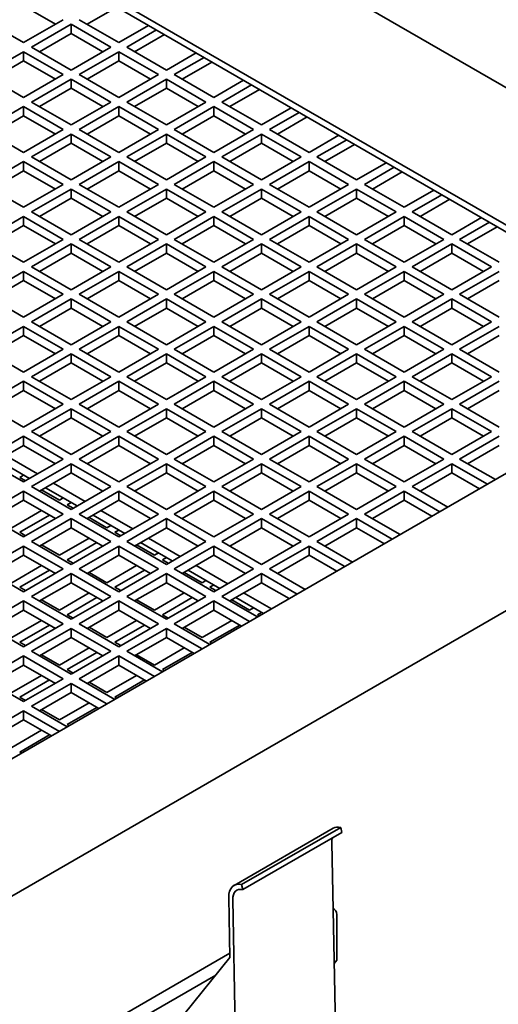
# Model space of a CAD drawing. Header units: millimetres. Extents: x 0 to 5940, y 0 to 4200.
# Tile 45 of 49: x 3232 to 3318, y 3014 to 3190. Entities that reach past the tile are written whole.
import ezdxf

# ---------------------------------------------------------------- set-up
doc = ezdxf.new("R2010")
doc.units = ezdxf.units.MM
doc.header["$LTSCALE"] = 10
doc.layers.add('Spigoli visibili(ISO)', color=7, linetype='Continuous', lineweight=35)

msp = doc.modelspace()

# ---------------------------------------------------------------- linework, layer by layer
at = {"layer": 'Spigoli visibili(ISO)'}
for p, q in [((3138.81, 3281.37), (3399.73, 3130.73)), ((3138.81, 3256.87), (3357.3, 3130.73)), ((3356.24, 3130.11), (3138.81, 3255.65)), ((3238.51, 3188.7), (3232.85, 3191.96)), ((3249.47, 3191.76), (3244.17, 3188.7)), ((3232.85, 3185.43), (3225.78, 3189.51)), ((3239.92, 3189.51), (3232.85, 3185.43)), ((3234.27, 3184.61), (3241.34, 3188.7)), ((3241.34, 3187.06), (3241.34, 3188.7)), ((3241.34, 3188.7), (3248.41, 3184.61)), ((3249.82, 3185.43), (3242.75, 3189.51)), ((3255.13, 3188.49), (3249.82, 3185.43)), ((3241.34, 3187.06), (3235.68, 3183.8)), ((3246.99, 3183.8), (3241.34, 3187.06)), ((3251.24, 3184.61), (3256.54, 3187.68)), ((3257.95, 3186.86), (3252.65, 3183.8)), ((3241.34, 3180.53), (3234.27, 3184.61)), ((3248.41, 3184.61), (3241.34, 3180.53)), ((3258.31, 3180.53), (3251.24, 3184.61)), ((3225.78, 3179.72), (3232.85, 3183.8)), ((3232.85, 3182.17), (3232.85, 3183.8)), ((3232.85, 3183.8), (3239.92, 3179.72)), ((3242.75, 3179.72), (3249.82, 3183.8)), ((3249.82, 3182.17), (3249.82, 3183.8)), ((3249.82, 3183.8), (3256.89, 3179.72)), ((3263.61, 3183.59), (3258.31, 3180.53)), ((3259.72, 3179.72), (3265.03, 3182.78)), ((3232.85, 3182.17), (3227.2, 3178.9)), ((3238.51, 3178.9), (3232.85, 3182.17)), ((3249.82, 3182.17), (3244.17, 3178.9)), ((3255.48, 3178.9), (3249.82, 3182.17)), ((3266.44, 3181.96), (3261.14, 3178.9)), ((3232.85, 3175.63), (3225.78, 3179.72)), ((3239.92, 3179.72), (3232.85, 3175.63)), ((3249.82, 3175.63), (3242.75, 3179.72)), ((3256.89, 3179.72), (3249.82, 3175.63)), ((3266.79, 3175.63), (3259.72, 3179.72)), ((3234.27, 3174.82), (3241.34, 3178.9)), ((3241.34, 3177.27), (3241.34, 3178.9)), ((3241.34, 3178.9), (3248.41, 3174.82)), ((3251.24, 3174.82), (3258.31, 3178.9)), ((3258.31, 3177.27), (3258.31, 3178.9)), ((3258.31, 3178.9), (3265.38, 3174.82)), ((3272.1, 3178.7), (3266.79, 3175.63)), ((3268.21, 3174.82), (3273.51, 3177.88)), ((3241.34, 3177.27), (3235.68, 3174)), ((3246.99, 3174), (3241.34, 3177.27)), ((3258.31, 3177.27), (3252.65, 3174)), ((3263.96, 3174), (3258.31, 3177.27)), ((3274.93, 3177.06), (3269.62, 3174)), ((3225.78, 3169.92), (3232.85, 3174)), ((3232.85, 3172.37), (3232.85, 3174)), ((3232.85, 3174), (3239.92, 3169.92)), ((3241.34, 3170.73), (3234.27, 3174.82)), ((3248.41, 3174.82), (3241.34, 3170.73)), ((3242.75, 3169.92), (3249.82, 3174)), ((3249.82, 3172.37), (3249.82, 3174)), ((3249.82, 3174), (3256.89, 3169.92)), ((3258.31, 3170.73), (3251.24, 3174.82)), ((3265.38, 3174.82), (3258.31, 3170.73)), ((3259.72, 3169.92), (3266.79, 3174)), ((3266.79, 3172.37), (3266.79, 3174)), ((3266.79, 3174), (3273.86, 3169.92)), ((3275.28, 3170.73), (3268.21, 3174.82)), ((3232.85, 3172.37), (3227.2, 3169.1)), ((3238.51, 3169.1), (3232.85, 3172.37)), ((3249.82, 3172.37), (3244.17, 3169.1)), ((3255.48, 3169.1), (3249.82, 3172.37)), ((3266.79, 3172.37), (3261.14, 3169.1)), ((3272.45, 3169.1), (3266.79, 3172.37)), ((3280.58, 3173.8), (3275.28, 3170.73)), ((3276.69, 3169.92), (3282, 3172.98)), ((3283.41, 3172.16), (3278.11, 3169.1)), ((3232.85, 3165.84), (3225.78, 3169.92)), ((3239.92, 3169.92), (3232.85, 3165.84)), ((3234.27, 3165.02), (3241.34, 3169.1)), ((3241.34, 3167.47), (3241.34, 3169.1)), ((3241.34, 3169.1), (3248.41, 3165.02)), ((3249.82, 3165.84), (3242.75, 3169.92)), ((3256.89, 3169.92), (3249.82, 3165.84)), ((3251.24, 3165.02), (3258.31, 3169.1)), ((3258.31, 3167.47), (3258.31, 3169.1)), ((3258.31, 3169.1), (3265.38, 3165.02)), ((3266.79, 3165.84), (3259.72, 3169.92)), ((3273.86, 3169.92), (3266.79, 3165.84)), ((3268.21, 3165.02), (3275.28, 3169.1)), ((3275.28, 3167.47), (3275.28, 3169.1)), ((3275.28, 3169.1), (3282.35, 3165.02)), ((3283.76, 3165.84), (3276.69, 3169.92)), ((3289.07, 3168.9), (3283.76, 3165.84)), ((3241.34, 3167.47), (3235.68, 3164.2)), ((3246.99, 3164.2), (3241.34, 3167.47)), ((3258.31, 3167.47), (3252.65, 3164.2)), ((3263.96, 3164.2), (3258.31, 3167.47)), ((3275.28, 3167.47), (3269.62, 3164.2)), ((3280.94, 3164.2), (3275.28, 3167.47)), ((3285.18, 3165.02), (3290.48, 3168.08)), ((3291.9, 3167.26), (3286.59, 3164.2)), ((3225.78, 3160.12), (3232.85, 3164.2)), ((3232.85, 3162.57), (3232.85, 3164.2)), ((3232.85, 3164.2), (3239.92, 3160.12)), ((3241.34, 3160.94), (3234.27, 3165.02)), ((3248.41, 3165.02), (3241.34, 3160.94)), ((3242.75, 3160.12), (3249.82, 3164.2)), ((3249.82, 3162.57), (3249.82, 3164.2)), ((3249.82, 3164.2), (3256.89, 3160.12)), ((3258.31, 3160.94), (3251.24, 3165.02)), ((3265.38, 3165.02), (3258.31, 3160.94)), ((3259.72, 3160.12), (3266.79, 3164.2)), ((3266.79, 3162.57), (3266.79, 3164.2)), ((3266.79, 3164.2), (3273.86, 3160.12)), ((3275.28, 3160.94), (3268.21, 3165.02)), ((3282.35, 3165.02), (3275.28, 3160.94)), ((3276.69, 3160.12), (3283.76, 3164.2)), ((3283.76, 3162.57), (3283.76, 3164.2)), ((3283.76, 3164.2), (3290.83, 3160.12)), ((3292.25, 3160.94), (3285.18, 3165.02)), ((3297.55, 3164), (3292.25, 3160.94)), ((3232.85, 3162.57), (3227.2, 3159.3)), ((3238.51, 3159.3), (3232.85, 3162.57)), ((3249.82, 3162.57), (3244.17, 3159.3)), ((3255.48, 3159.3), (3249.82, 3162.57)), ((3266.79, 3162.57), (3261.14, 3159.3)), ((3272.45, 3159.3), (3266.79, 3162.57)), ((3283.76, 3162.57), (3278.11, 3159.3)), ((3289.42, 3159.3), (3283.76, 3162.57)), ((3293.66, 3160.12), (3298.97, 3163.18)), ((3300.38, 3162.37), (3295.08, 3159.3)), ((3232.85, 3156.04), (3225.78, 3160.12)), ((3239.92, 3160.12), (3232.85, 3156.04)), ((3249.82, 3156.04), (3242.75, 3160.12)), ((3256.89, 3160.12), (3249.82, 3156.04)), ((3266.79, 3156.04), (3259.72, 3160.12)), ((3273.86, 3160.12), (3266.79, 3156.04)), ((3283.76, 3156.04), (3276.69, 3160.12)), ((3290.83, 3160.12), (3283.76, 3156.04)), ((3300.73, 3156.04), (3293.66, 3160.12)), ((3234.27, 3155.22), (3241.34, 3159.3)), ((3241.34, 3157.67), (3241.34, 3159.3)), ((3241.34, 3159.3), (3248.41, 3155.22)), ((3251.24, 3155.22), (3258.31, 3159.3)), ((3258.31, 3157.67), (3258.31, 3159.3)), ((3258.31, 3159.3), (3265.38, 3155.22)), ((3268.21, 3155.22), (3275.28, 3159.3)), ((3275.28, 3157.67), (3275.28, 3159.3)), ((3275.28, 3159.3), (3282.35, 3155.22)), ((3285.18, 3155.22), (3292.25, 3159.3)), ((3292.25, 3157.67), (3292.25, 3159.3)), ((3292.25, 3159.3), (3299.32, 3155.22)), ((3306.04, 3159.1), (3300.73, 3156.04)), ((3302.15, 3155.22), (3307.45, 3158.28)), ((3241.34, 3157.67), (3235.68, 3154.4)), ((3246.99, 3154.4), (3241.34, 3157.67)), ((3258.31, 3157.67), (3252.65, 3154.4)), ((3263.96, 3154.4), (3258.31, 3157.67)), ((3275.28, 3157.67), (3269.62, 3154.4)), ((3280.94, 3154.4), (3275.28, 3157.67)), ((3292.25, 3157.67), (3286.59, 3154.4)), ((3297.91, 3154.4), (3292.25, 3157.67)), ((3308.87, 3157.47), (3303.56, 3154.4)), ((3241.34, 3151.14), (3234.27, 3155.22)), ((3248.41, 3155.22), (3241.34, 3151.14)), ((3258.31, 3151.14), (3251.24, 3155.22)), ((3265.38, 3155.22), (3258.31, 3151.14)), ((3275.28, 3151.14), (3268.21, 3155.22)), ((3282.35, 3155.22), (3275.28, 3151.14)), ((3292.25, 3151.14), (3285.18, 3155.22)), ((3299.32, 3155.22), (3292.25, 3151.14)), ((3309.22, 3151.14), (3302.15, 3155.22)), ((3225.78, 3150.32), (3232.85, 3154.4)), ((3232.85, 3152.77), (3232.85, 3154.4)), ((3232.85, 3154.4), (3239.92, 3150.32)), ((3242.75, 3150.32), (3249.82, 3154.4)), ((3249.82, 3152.77), (3249.82, 3154.4)), ((3249.82, 3154.4), (3256.89, 3150.32)), ((3259.72, 3150.32), (3266.79, 3154.4)), ((3266.79, 3152.77), (3266.79, 3154.4)), ((3266.79, 3154.4), (3273.86, 3150.32)), ((3276.69, 3150.32), (3283.76, 3154.4)), ((3283.76, 3152.77), (3283.76, 3154.4)), ((3283.76, 3154.4), (3290.83, 3150.32)), ((3293.66, 3150.32), (3300.73, 3154.4)), ((3300.73, 3152.77), (3300.73, 3154.4)), ((3300.73, 3154.4), (3307.81, 3150.32)), ((3314.52, 3154.2), (3309.22, 3151.14)), ((3310.63, 3150.32), (3315.94, 3153.38)), ((3232.85, 3152.77), (3227.2, 3149.51)), ((3238.51, 3149.51), (3232.85, 3152.77)), ((3249.82, 3152.77), (3244.17, 3149.51)), ((3255.48, 3149.51), (3249.82, 3152.77)), ((3266.79, 3152.77), (3261.14, 3149.51)), ((3272.45, 3149.51), (3266.79, 3152.77)), ((3283.76, 3152.77), (3278.11, 3149.51)), ((3289.42, 3149.51), (3283.76, 3152.77)), ((3300.73, 3152.77), (3295.08, 3149.51)), ((3306.39, 3149.51), (3300.73, 3152.77)), ((3317.35, 3152.57), (3312.05, 3149.51)), ((3232.85, 3146.24), (3225.78, 3150.32)), ((3239.92, 3150.32), (3232.85, 3146.24)), ((3234.27, 3145.42), (3241.34, 3149.51)), ((3241.34, 3147.87), (3241.34, 3149.51)), ((3241.34, 3149.51), (3248.41, 3145.42)), ((3249.82, 3146.24), (3242.75, 3150.32)), ((3256.89, 3150.32), (3249.82, 3146.24)), ((3251.24, 3145.42), (3258.31, 3149.51)), ((3258.31, 3147.87), (3258.31, 3149.51)), ((3258.31, 3149.51), (3265.38, 3145.42)), ((3266.79, 3146.24), (3259.72, 3150.32)), ((3273.86, 3150.32), (3266.79, 3146.24)), ((3268.21, 3145.42), (3275.28, 3149.51)), ((3275.28, 3147.87), (3275.28, 3149.51)), ((3275.28, 3149.51), (3282.35, 3145.42)), ((3283.76, 3146.24), (3276.69, 3150.32)), ((3290.83, 3150.32), (3283.76, 3146.24)), ((3285.18, 3145.42), (3292.25, 3149.51)), ((3292.25, 3147.87), (3292.25, 3149.51)), ((3292.25, 3149.51), (3299.32, 3145.42)), ((3300.73, 3146.24), (3293.66, 3150.32)), ((3307.81, 3150.32), (3300.73, 3146.24)), ((3302.15, 3145.42), (3309.22, 3149.51)), ((3309.22, 3147.87), (3309.22, 3149.51)), ((3309.22, 3149.51), (3316.29, 3145.42)), ((3317.71, 3146.24), (3310.63, 3150.32)), ((3241.34, 3147.87), (3235.68, 3144.61)), ((3246.99, 3144.61), (3241.34, 3147.87)), ((3258.31, 3147.87), (3252.65, 3144.61)), ((3263.96, 3144.61), (3258.31, 3147.87)), ((3275.28, 3147.87), (3269.62, 3144.61)), ((3280.94, 3144.61), (3275.28, 3147.87)), ((3292.25, 3147.87), (3286.59, 3144.61)), ((3297.91, 3144.61), (3292.25, 3147.87)), ((3309.22, 3147.87), (3303.56, 3144.61)), ((3314.88, 3144.61), (3309.22, 3147.87)), ((3225.78, 3140.52), (3232.85, 3144.61)), ((3232.85, 3142.97), (3232.85, 3144.61)), ((3232.85, 3144.61), (3239.92, 3140.52)), ((3241.34, 3141.34), (3234.27, 3145.42)), ((3248.41, 3145.42), (3241.34, 3141.34)), ((3242.75, 3140.52), (3249.82, 3144.61)), ((3249.82, 3142.97), (3249.82, 3144.61)), ((3249.82, 3144.61), (3256.89, 3140.52)), ((3258.31, 3141.34), (3251.24, 3145.42)), ((3265.38, 3145.42), (3258.31, 3141.34)), ((3259.72, 3140.52), (3266.79, 3144.61)), ((3266.79, 3142.97), (3266.79, 3144.61)), ((3266.79, 3144.61), (3273.86, 3140.52)), ((3275.28, 3141.34), (3268.21, 3145.42)), ((3282.35, 3145.42), (3275.28, 3141.34)), ((3276.69, 3140.52), (3283.76, 3144.61)), ((3283.76, 3142.97), (3283.76, 3144.61)), ((3283.76, 3144.61), (3290.83, 3140.52)), ((3292.25, 3141.34), (3285.18, 3145.42)), ((3299.32, 3145.42), (3292.25, 3141.34)), ((3293.66, 3140.52), (3300.73, 3144.61)), ((3300.73, 3142.97), (3300.73, 3144.61)), ((3300.73, 3144.61), (3307.81, 3140.52)), ((3309.22, 3141.34), (3302.15, 3145.42)), ((3316.29, 3145.42), (3309.22, 3141.34)), ((3310.63, 3140.52), (3317.71, 3144.61)), ((3232.85, 3142.97), (3227.2, 3139.71)), ((3238.51, 3139.71), (3232.85, 3142.97)), ((3249.82, 3142.97), (3244.17, 3139.71)), ((3255.48, 3139.71), (3249.82, 3142.97)), ((3266.79, 3142.97), (3261.14, 3139.71)), ((3272.45, 3139.71), (3266.79, 3142.97)), ((3283.76, 3142.97), (3278.11, 3139.71)), ((3289.42, 3139.71), (3283.76, 3142.97)), ((3300.73, 3142.97), (3295.08, 3139.71)), ((3306.39, 3139.71), (3300.73, 3142.97)), ((3317.71, 3142.97), (3312.05, 3139.71)), ((3232.85, 3136.44), (3225.78, 3140.52)), ((3239.92, 3140.52), (3232.85, 3136.44)), ((3234.27, 3135.62), (3241.34, 3139.71)), ((3241.34, 3138.07), (3241.34, 3139.71)), ((3241.34, 3139.71), (3248.41, 3135.62)), ((3249.82, 3136.44), (3242.75, 3140.52)), ((3256.89, 3140.52), (3249.82, 3136.44)), ((3251.24, 3135.62), (3258.31, 3139.71)), ((3258.31, 3138.07), (3258.31, 3139.71)), ((3258.31, 3139.71), (3265.38, 3135.62)), ((3266.79, 3136.44), (3259.72, 3140.52)), ((3273.86, 3140.52), (3266.79, 3136.44)), ((3268.21, 3135.62), (3275.28, 3139.71)), ((3275.28, 3138.07), (3275.28, 3139.71)), ((3275.28, 3139.71), (3282.35, 3135.62)), ((3283.76, 3136.44), (3276.69, 3140.52)), ((3290.83, 3140.52), (3283.76, 3136.44)), ((3285.18, 3135.62), (3292.25, 3139.71)), ((3292.25, 3138.07), (3292.25, 3139.71)), ((3292.25, 3139.71), (3299.32, 3135.62)), ((3300.73, 3136.44), (3293.66, 3140.52)), ((3307.81, 3140.52), (3300.73, 3136.44)), ((3302.15, 3135.62), (3309.22, 3139.71)), ((3309.22, 3138.07), (3309.22, 3139.71)), ((3309.22, 3139.71), (3316.29, 3135.62)), ((3317.71, 3136.44), (3310.63, 3140.52)), ((3241.34, 3138.07), (3235.68, 3134.81)), ((3246.99, 3134.81), (3241.34, 3138.07)), ((3258.31, 3138.07), (3252.65, 3134.81)), ((3263.96, 3134.81), (3258.31, 3138.07)), ((3275.28, 3138.07), (3269.62, 3134.81)), ((3280.94, 3134.81), (3275.28, 3138.07)), ((3292.25, 3138.07), (3286.59, 3134.81)), ((3297.91, 3134.81), (3292.25, 3138.07)), ((3309.22, 3138.07), (3303.56, 3134.81)), ((3314.88, 3134.81), (3309.22, 3138.07)), ((3241.34, 3131.54), (3234.27, 3135.62)), ((3248.41, 3135.62), (3241.34, 3131.54)), ((3258.31, 3131.54), (3251.24, 3135.62)), ((3265.38, 3135.62), (3258.31, 3131.54)), ((3275.28, 3131.54), (3268.21, 3135.62)), ((3282.35, 3135.62), (3275.28, 3131.54)), ((3292.25, 3131.54), (3285.18, 3135.62)), ((3299.32, 3135.62), (3292.25, 3131.54)), ((3309.22, 3131.54), (3302.15, 3135.62)), ((3316.29, 3135.62), (3309.22, 3131.54)), ((3225.78, 3130.73), (3232.85, 3134.81)), ((3232.85, 3133.18), (3232.85, 3134.81)), ((3232.85, 3134.81), (3239.92, 3130.73)), ((3242.75, 3130.73), (3249.82, 3134.81)), ((3249.82, 3133.18), (3249.82, 3134.81)), ((3249.82, 3134.81), (3256.89, 3130.73)), ((3259.72, 3130.73), (3266.79, 3134.81)), ((3266.79, 3133.18), (3266.79, 3134.81)), ((3266.79, 3134.81), (3273.86, 3130.73)), ((3276.69, 3130.73), (3283.76, 3134.81)), ((3283.76, 3133.18), (3283.76, 3134.81)), ((3283.76, 3134.81), (3290.83, 3130.73)), ((3293.66, 3130.73), (3300.73, 3134.81)), ((3300.73, 3133.18), (3300.73, 3134.81)), ((3300.73, 3134.81), (3307.81, 3130.73)), ((3310.63, 3130.73), (3317.71, 3134.81)), ((3232.85, 3133.18), (3227.2, 3129.91)), ((3238.51, 3129.91), (3232.85, 3133.18)), ((3249.82, 3133.18), (3244.17, 3129.91)), ((3255.48, 3129.91), (3249.82, 3133.18)), ((3266.79, 3133.18), (3261.14, 3129.91)), ((3272.45, 3129.91), (3266.79, 3133.18)), ((3283.76, 3133.18), (3278.11, 3129.91)), ((3289.42, 3129.91), (3283.76, 3133.18)), ((3300.73, 3133.18), (3295.08, 3129.91)), ((3306.39, 3129.91), (3300.73, 3133.18)), ((3317.71, 3133.18), (3312.05, 3129.91)), ((3357.3, 3130.73), (3138.81, 3004.58)), ((3399.73, 3130.73), (3138.81, 2980.08)), ((3232.85, 3126.64), (3225.78, 3130.73)), ((3239.92, 3130.73), (3232.85, 3126.64)), ((3249.82, 3126.64), (3242.75, 3130.73)), ((3256.89, 3130.73), (3249.82, 3126.64)), ((3266.79, 3126.64), (3259.72, 3130.73)), ((3273.86, 3130.73), (3266.79, 3126.64)), ((3283.76, 3126.64), (3276.69, 3130.73)), ((3290.83, 3130.73), (3283.76, 3126.64)), ((3300.73, 3126.64), (3293.66, 3130.73)), ((3307.81, 3130.73), (3300.73, 3126.64)), ((3317.71, 3126.64), (3310.63, 3130.73)), ((3234.27, 3125.83), (3241.34, 3129.91)), ((3241.34, 3128.28), (3241.34, 3129.91)), ((3241.34, 3129.91), (3248.41, 3125.83)), ((3251.24, 3125.83), (3258.31, 3129.91)), ((3258.31, 3128.28), (3258.31, 3129.91)), ((3258.31, 3129.91), (3265.38, 3125.83)), ((3268.21, 3125.83), (3275.28, 3129.91)), ((3275.28, 3128.28), (3275.28, 3129.91)), ((3275.28, 3129.91), (3282.35, 3125.83)), ((3285.18, 3125.83), (3292.25, 3129.91)), ((3292.25, 3128.28), (3292.25, 3129.91)), ((3292.25, 3129.91), (3299.32, 3125.83)), ((3302.15, 3125.83), (3309.22, 3129.91)), ((3309.22, 3128.28), (3309.22, 3129.91)), ((3309.22, 3129.91), (3316.29, 3125.83)), ((3241.34, 3128.28), (3235.68, 3125.01)), ((3246.99, 3125.01), (3241.34, 3128.28)), ((3258.31, 3128.28), (3252.65, 3125.01)), ((3263.96, 3125.01), (3258.31, 3128.28)), ((3275.28, 3128.28), (3269.62, 3125.01)), ((3280.94, 3125.01), (3275.28, 3128.28)), ((3292.25, 3128.28), (3286.59, 3125.01)), ((3297.91, 3125.01), (3292.25, 3128.28)), ((3309.22, 3128.28), (3303.56, 3125.01)), ((3314.88, 3125.01), (3309.22, 3128.28)), ((3225.78, 3120.93), (3232.85, 3125.01)), ((3232.85, 3123.38), (3232.85, 3125.01)), ((3232.85, 3125.01), (3239.92, 3120.93)), ((3241.34, 3121.74), (3234.27, 3125.83)), ((3248.41, 3125.83), (3241.34, 3121.74)), ((3242.75, 3120.93), (3249.82, 3125.01)), ((3249.82, 3123.38), (3249.82, 3125.01)), ((3249.82, 3125.01), (3256.89, 3120.93)), ((3258.31, 3121.74), (3251.24, 3125.83)), ((3265.38, 3125.83), (3258.31, 3121.74)), ((3259.72, 3120.93), (3266.79, 3125.01)), ((3266.79, 3123.38), (3266.79, 3125.01)), ((3266.79, 3125.01), (3273.86, 3120.93)), ((3275.28, 3121.74), (3268.21, 3125.83)), ((3282.35, 3125.83), (3275.28, 3121.74)), ((3276.69, 3120.93), (3283.76, 3125.01)), ((3283.76, 3123.38), (3283.76, 3125.01)), ((3283.76, 3125.01), (3290.83, 3120.93)), ((3292.25, 3121.74), (3285.18, 3125.83)), ((3299.32, 3125.83), (3292.25, 3121.74)), ((3293.66, 3120.93), (3300.73, 3125.01)), ((3300.73, 3123.38), (3300.73, 3125.01)), ((3300.73, 3125.01), (3307.81, 3120.93)), ((3309.22, 3121.74), (3302.15, 3125.83)), ((3316.29, 3125.83), (3309.22, 3121.74)), ((3310.63, 3120.93), (3317.71, 3125.01)), ((3232.85, 3123.38), (3227.2, 3120.11)), ((3238.51, 3120.11), (3232.85, 3123.38)), ((3249.82, 3123.38), (3244.17, 3120.11)), ((3255.48, 3120.11), (3249.82, 3123.38)), ((3266.79, 3123.38), (3261.14, 3120.11)), ((3272.45, 3120.11), (3266.79, 3123.38)), ((3283.76, 3123.38), (3278.11, 3120.11)), ((3289.42, 3120.11), (3283.76, 3123.38)), ((3300.73, 3123.38), (3295.08, 3120.11)), ((3306.39, 3120.11), (3300.73, 3123.38)), ((3317.71, 3123.38), (3312.05, 3120.11)), ((3232.85, 3116.85), (3225.78, 3120.93)), ((3239.92, 3120.93), (3232.85, 3116.85)), ((3234.27, 3116.03), (3241.34, 3120.11)), ((3241.34, 3118.48), (3241.34, 3120.11)), ((3241.34, 3120.11), (3248.41, 3116.03)), ((3249.82, 3116.85), (3242.75, 3120.93)), ((3256.89, 3120.93), (3249.82, 3116.85)), ((3251.24, 3116.03), (3258.31, 3120.11)), ((3258.31, 3118.48), (3258.31, 3120.11)), ((3258.31, 3120.11), (3265.38, 3116.03)), ((3266.79, 3116.85), (3259.72, 3120.93)), ((3273.86, 3120.93), (3266.79, 3116.85)), ((3268.21, 3116.03), (3275.28, 3120.11)), ((3275.28, 3118.48), (3275.28, 3120.11)), ((3275.28, 3120.11), (3282.35, 3116.03)), ((3283.76, 3116.85), (3276.69, 3120.93)), ((3290.83, 3120.93), (3283.76, 3116.85)), ((3285.18, 3116.03), (3292.25, 3120.11)), ((3292.25, 3118.48), (3292.25, 3120.11)), ((3292.25, 3120.11), (3299.32, 3116.03)), ((3300.73, 3116.85), (3293.66, 3120.93)), ((3307.81, 3120.93), (3300.73, 3116.85)), ((3302.15, 3116.03), (3309.22, 3120.11)), ((3309.22, 3118.48), (3309.22, 3120.11)), ((3309.22, 3120.11), (3316.29, 3116.03)), ((3317.71, 3116.85), (3310.63, 3120.93)), ((3241.34, 3118.48), (3235.68, 3115.21)), ((3246.99, 3115.21), (3241.34, 3118.48)), ((3258.31, 3118.48), (3252.65, 3115.21)), ((3263.96, 3115.21), (3258.31, 3118.48)), ((3275.28, 3118.48), (3269.62, 3115.21)), ((3280.94, 3115.21), (3275.28, 3118.48)), ((3292.25, 3118.48), (3286.59, 3115.21)), ((3297.91, 3115.21), (3292.25, 3118.48)), ((3309.22, 3118.48), (3303.56, 3115.21)), ((3314.88, 3115.21), (3309.22, 3118.48)), ((3241.34, 3111.95), (3234.27, 3116.03)), ((3248.41, 3116.03), (3241.34, 3111.95)), ((3258.31, 3111.95), (3251.24, 3116.03)), ((3265.38, 3116.03), (3258.31, 3111.95)), ((3275.28, 3111.95), (3268.21, 3116.03)), ((3282.35, 3116.03), (3275.28, 3111.95)), ((3292.25, 3111.95), (3285.18, 3116.03)), ((3299.32, 3116.03), (3292.25, 3111.95)), ((3309.22, 3111.95), (3302.15, 3116.03)), ((3316.29, 3116.03), (3309.22, 3111.95)), ((3225.78, 3111.13), (3232.85, 3115.21)), ((3232.85, 3113.58), (3232.85, 3115.21)), ((3232.85, 3115.21), (3239.92, 3111.13)), ((3242.75, 3111.13), (3249.82, 3115.21)), ((3249.82, 3113.58), (3249.82, 3115.21)), ((3249.82, 3115.21), (3256.89, 3111.13)), ((3259.72, 3111.13), (3266.79, 3115.21)), ((3266.79, 3113.58), (3266.79, 3115.21)), ((3266.79, 3115.21), (3273.86, 3111.13)), ((3276.69, 3111.13), (3283.76, 3115.21)), ((3283.76, 3113.58), (3283.76, 3115.21)), ((3283.76, 3115.21), (3290.83, 3111.13)), ((3293.66, 3111.13), (3300.73, 3115.21)), ((3300.73, 3113.58), (3300.73, 3115.21)), ((3300.73, 3115.21), (3307.81, 3111.13)), ((3310.63, 3111.13), (3317.71, 3115.21)), ((3232.85, 3113.58), (3227.2, 3110.31)), ((3238.51, 3110.31), (3232.85, 3113.58)), ((3249.82, 3113.58), (3244.17, 3110.31)), ((3255.48, 3110.31), (3249.82, 3113.58)), ((3266.79, 3113.58), (3261.14, 3110.31)), ((3272.45, 3110.31), (3266.79, 3113.58)), ((3283.76, 3113.58), (3278.11, 3110.31)), ((3289.42, 3110.31), (3283.76, 3113.58)), ((3300.73, 3113.58), (3295.08, 3110.31)), ((3306.39, 3110.31), (3300.73, 3113.58)), ((3317.71, 3113.58), (3312.05, 3110.31)), ((3232.85, 3107.05), (3225.78, 3111.13)), ((3233.91, 3107.66), (3228.26, 3110.93)), ((3229.67, 3111.74), (3235.33, 3108.48)), ((3239.92, 3111.13), (3232.85, 3107.05)), ((3249.82, 3107.05), (3242.75, 3111.13)), ((3256.89, 3111.13), (3249.82, 3107.05)), ((3266.79, 3107.05), (3259.72, 3111.13)), ((3273.86, 3111.13), (3266.79, 3107.05)), ((3283.76, 3107.05), (3276.69, 3111.13)), ((3290.83, 3111.13), (3283.76, 3107.05)), ((3300.73, 3107.05), (3293.66, 3111.13)), ((3307.81, 3111.13), (3300.73, 3107.05)), ((3317, 3107.46), (3310.63, 3111.13)), ((3234.27, 3106.23), (3241.34, 3110.31)), ((3241.34, 3108.68), (3241.34, 3110.31)), ((3241.34, 3110.31), (3248.41, 3106.23)), ((3251.24, 3106.23), (3258.31, 3110.31)), ((3258.31, 3108.68), (3258.31, 3110.31)), ((3258.31, 3110.31), (3265.38, 3106.23)), ((3268.21, 3106.23), (3275.28, 3110.31)), ((3275.28, 3108.68), (3275.28, 3110.31)), ((3275.28, 3110.31), (3282.35, 3106.23)), ((3285.18, 3106.23), (3292.25, 3110.31)), ((3292.25, 3108.68), (3292.25, 3110.31)), ((3292.25, 3110.31), (3299.32, 3106.23)), ((3302.15, 3106.23), (3309.22, 3110.31)), ((3309.22, 3108.68), (3309.22, 3110.31)), ((3309.22, 3110.31), (3315.58, 3106.64)), ((3232.15, 3107.86), (3232.85, 3108.27)), ((3233.21, 3107.25), (3232.15, 3107.86)), ((3241.34, 3108.68), (3235.68, 3105.41)), ((3246.99, 3105.41), (3241.34, 3108.68)), ((3258.31, 3108.68), (3252.65, 3105.41)), ((3263.96, 3105.41), (3258.31, 3108.68)), ((3275.28, 3108.68), (3269.62, 3105.41)), ((3280.94, 3105.41), (3275.28, 3108.68)), ((3292.25, 3108.68), (3286.59, 3105.41)), ((3297.91, 3105.41), (3292.25, 3108.68)), ((3309.22, 3108.68), (3303.56, 3105.41)), ((3314.17, 3105.82), (3309.22, 3108.68)), ((3241.34, 3102.15), (3234.27, 3106.23)), ((3239.22, 3103.78), (3236.03, 3105.62)), ((3242.4, 3102.76), (3236.74, 3106.03)), ((3238.16, 3106.84), (3243.81, 3103.58)), ((3248.41, 3106.23), (3241.34, 3102.15)), ((3258.31, 3102.15), (3251.24, 3106.23)), ((3265.38, 3106.23), (3258.31, 3102.15)), ((3275.28, 3102.15), (3268.21, 3106.23)), ((3282.35, 3106.23), (3275.28, 3102.15)), ((3292.25, 3102.15), (3285.18, 3106.23)), ((3299.32, 3106.23), (3292.25, 3102.15)), ((3308.51, 3102.56), (3302.15, 3106.23)), ((3225.78, 3101.33), (3232.85, 3105.41)), ((3232.85, 3103.78), (3227.2, 3100.52)), ((3232.85, 3103.78), (3232.85, 3105.41)), ((3232.85, 3105.41), (3239.92, 3101.33)), ((3238.51, 3100.52), (3232.85, 3103.78)), ((3239.92, 3104.19), (3239.22, 3103.78)), ((3242.75, 3101.33), (3249.82, 3105.41)), ((3249.82, 3103.78), (3244.17, 3100.52)), ((3249.82, 3103.78), (3249.82, 3105.41)), ((3249.82, 3105.41), (3256.89, 3101.33)), ((3255.48, 3100.52), (3249.82, 3103.78)), ((3259.72, 3101.33), (3266.79, 3105.41)), ((3266.79, 3103.78), (3261.14, 3100.52)), ((3266.79, 3103.78), (3266.79, 3105.41)), ((3266.79, 3105.41), (3273.86, 3101.33)), ((3272.45, 3100.52), (3266.79, 3103.78)), ((3276.69, 3101.33), (3283.76, 3105.41)), ((3283.76, 3103.78), (3278.11, 3100.52)), ((3283.76, 3103.78), (3283.76, 3105.41)), ((3283.76, 3105.41), (3290.83, 3101.33)), ((3289.42, 3100.52), (3283.76, 3103.78)), ((3293.66, 3101.33), (3300.73, 3105.41)), ((3300.73, 3103.78), (3295.08, 3100.52)), ((3300.73, 3103.78), (3300.73, 3105.41)), ((3300.73, 3105.41), (3307.1, 3101.74)), ((3305.68, 3100.92), (3300.73, 3103.78)), ((3240.63, 3102.96), (3241.34, 3103.37)), ((3241.69, 3102.35), (3240.63, 3102.96)), ((3232.85, 3097.25), (3225.78, 3101.33)), ((3236.03, 3101.94), (3230.73, 3098.88)), ((3232.15, 3098.07), (3237.45, 3101.13)), ((3239.92, 3101.33), (3232.85, 3097.25)), ((3234.27, 3096.43), (3241.34, 3100.52)), ((3241.34, 3098.88), (3241.34, 3100.52)), ((3241.34, 3100.52), (3248.41, 3096.43)), ((3249.82, 3097.25), (3242.75, 3101.33)), ((3247.7, 3098.88), (3244.52, 3100.72)), ((3250.88, 3097.86), (3245.23, 3101.13)), ((3246.64, 3101.94), (3252.3, 3098.68)), ((3256.89, 3101.33), (3249.82, 3097.25)), ((3251.24, 3096.43), (3258.31, 3100.52)), ((3258.31, 3098.88), (3258.31, 3100.52)), ((3258.31, 3100.52), (3265.38, 3096.43)), ((3266.79, 3097.25), (3259.72, 3101.33)), ((3273.86, 3101.33), (3266.79, 3097.25)), ((3268.21, 3096.43), (3275.28, 3100.52)), ((3275.28, 3098.88), (3275.28, 3100.52)), ((3275.28, 3100.52), (3282.35, 3096.43)), ((3283.76, 3097.25), (3276.69, 3101.33)), ((3290.83, 3101.33), (3283.76, 3097.25)), ((3285.18, 3096.43), (3292.25, 3100.52)), ((3292.25, 3098.88), (3292.25, 3100.52)), ((3292.25, 3100.52), (3298.61, 3096.84)), ((3300.03, 3097.66), (3293.66, 3101.33)), ((3241.34, 3098.88), (3235.68, 3095.62)), ((3246.99, 3095.62), (3241.34, 3098.88)), ((3248.41, 3099.29), (3247.7, 3098.88)), ((3249.12, 3098.07), (3249.82, 3098.47)), ((3258.31, 3098.88), (3252.65, 3095.62)), ((3263.96, 3095.62), (3258.31, 3098.88)), ((3275.28, 3098.88), (3269.62, 3095.62)), ((3280.94, 3095.62), (3275.28, 3098.88)), ((3292.25, 3098.88), (3286.59, 3095.62)), ((3297.2, 3096.02), (3292.25, 3098.88)), ((3233.21, 3097.45), (3232.15, 3098.07)), ((3244.52, 3097.05), (3239.22, 3093.98)), ((3250.18, 3097.45), (3249.12, 3098.07)), ((3255.13, 3097.05), (3260.78, 3093.78)), ((3225.78, 3091.53), (3232.85, 3095.62)), ((3232.85, 3093.98), (3232.85, 3095.62)), ((3232.85, 3095.62), (3239.92, 3091.53)), ((3241.34, 3092.35), (3234.27, 3096.43)), ((3239.22, 3093.98), (3236.03, 3095.82)), ((3240.63, 3093.17), (3245.93, 3096.23)), ((3248.41, 3096.43), (3241.34, 3092.35)), ((3242.75, 3091.53), (3249.82, 3095.62)), ((3249.82, 3093.98), (3249.82, 3095.62)), ((3249.82, 3095.62), (3256.89, 3091.53)), ((3258.31, 3092.35), (3251.24, 3096.43)), ((3256.19, 3093.98), (3253, 3095.82)), ((3259.37, 3092.96), (3253.71, 3096.23)), ((3265.38, 3096.43), (3258.31, 3092.35)), ((3259.72, 3091.53), (3266.79, 3095.62)), ((3266.79, 3093.98), (3266.79, 3095.62)), ((3266.79, 3095.62), (3273.86, 3091.53)), ((3275.28, 3092.35), (3268.21, 3096.43)), ((3282.35, 3096.43), (3275.28, 3092.35)), ((3276.69, 3091.53), (3283.76, 3095.62)), ((3283.76, 3093.98), (3283.76, 3095.62)), ((3283.76, 3095.62), (3290.13, 3091.94)), ((3291.54, 3092.76), (3285.18, 3096.43)), ((3232.85, 3093.98), (3227.2, 3090.72)), ((3238.51, 3090.72), (3232.85, 3093.98)), ((3249.82, 3093.98), (3244.17, 3090.72)), ((3255.48, 3090.72), (3249.82, 3093.98)), ((3256.89, 3094.39), (3256.19, 3093.98)), ((3257.6, 3093.17), (3258.31, 3093.58)), ((3266.79, 3093.98), (3261.14, 3090.72)), ((3272.45, 3090.72), (3266.79, 3093.98)), ((3283.76, 3093.98), (3278.11, 3090.72)), ((3288.71, 3091.13), (3283.76, 3093.98)), ((3232.85, 3087.45), (3225.78, 3091.53)), ((3236.03, 3092.15), (3230.73, 3089.08)), ((3239.92, 3091.53), (3232.85, 3087.45)), ((3241.69, 3092.55), (3240.63, 3093.17)), ((3249.82, 3087.45), (3242.75, 3091.53)), ((3253, 3092.15), (3247.7, 3089.08)), ((3256.89, 3091.53), (3249.82, 3087.45)), ((3258.66, 3092.55), (3257.6, 3093.17)), ((3266.79, 3087.45), (3259.72, 3091.53)), ((3263.61, 3092.15), (3269.27, 3088.88)), ((3273.86, 3091.53), (3266.79, 3087.45)), ((3283.06, 3087.86), (3276.69, 3091.53)), ((3232.15, 3088.27), (3237.45, 3091.33)), ((3234.27, 3086.64), (3241.34, 3090.72)), ((3241.34, 3089.08), (3241.34, 3090.72)), ((3241.34, 3090.72), (3248.41, 3086.64)), ((3247.7, 3089.08), (3244.52, 3090.92)), ((3249.12, 3088.27), (3254.42, 3091.33)), ((3251.24, 3086.64), (3258.31, 3090.72)), ((3258.31, 3089.08), (3258.31, 3090.72)), ((3258.31, 3090.72), (3265.38, 3086.64)), ((3264.67, 3089.08), (3261.49, 3090.92)), ((3267.85, 3088.06), (3262.2, 3091.33)), ((3268.21, 3086.64), (3275.28, 3090.72)), ((3275.28, 3089.08), (3275.28, 3090.72)), ((3275.28, 3090.72), (3281.64, 3087.04)), ((3233.21, 3087.66), (3232.15, 3088.27)), ((3241.34, 3089.08), (3235.68, 3085.82)), ((3246.99, 3085.82), (3241.34, 3089.08)), ((3250.18, 3087.66), (3249.12, 3088.27)), ((3258.31, 3089.08), (3252.65, 3085.82)), ((3263.96, 3085.82), (3258.31, 3089.08)), ((3265.38, 3089.49), (3264.67, 3089.08)), ((3266.09, 3088.27), (3266.79, 3088.68)), ((3267.15, 3087.66), (3266.09, 3088.27)), ((3275.28, 3089.08), (3269.62, 3085.82)), ((3280.23, 3086.23), (3275.28, 3089.08)), ((3241.34, 3082.55), (3234.27, 3086.64)), ((3244.52, 3087.25), (3239.22, 3084.19)), ((3240.63, 3083.37), (3245.93, 3086.43)), ((3248.41, 3086.64), (3241.34, 3082.55)), ((3258.31, 3082.55), (3251.24, 3086.64)), ((3261.49, 3087.25), (3256.19, 3084.19)), ((3257.6, 3083.37), (3262.9, 3086.43)), ((3265.38, 3086.64), (3258.31, 3082.55)), ((3274.57, 3082.96), (3268.21, 3086.64)), ((3275.63, 3083.57), (3270.68, 3086.43)), ((3272.1, 3087.25), (3277.05, 3084.39)), ((3225.78, 3081.74), (3232.85, 3085.82)), ((3232.85, 3084.19), (3232.85, 3085.82)), ((3232.85, 3085.82), (3239.92, 3081.74)), ((3239.22, 3084.19), (3236.03, 3086.02)), ((3242.75, 3081.74), (3249.82, 3085.82)), ((3249.82, 3084.19), (3249.82, 3085.82)), ((3249.82, 3085.82), (3256.89, 3081.74)), ((3256.19, 3084.19), (3253, 3086.02)), ((3259.72, 3081.74), (3266.79, 3085.82)), ((3266.79, 3084.19), (3266.79, 3085.82)), ((3266.79, 3085.82), (3273.16, 3082.14)), ((3273.16, 3084.19), (3269.98, 3086.02)), ((3273.86, 3084.59), (3273.16, 3084.19)), ((3232.85, 3084.19), (3227.2, 3080.92)), ((3238.51, 3080.92), (3232.85, 3084.19)), ((3241.69, 3082.76), (3240.63, 3083.37)), ((3249.82, 3084.19), (3244.17, 3080.92)), ((3255.48, 3080.92), (3249.82, 3084.19)), ((3258.66, 3082.76), (3257.6, 3083.37)), ((3266.79, 3084.19), (3261.14, 3080.92)), ((3271.74, 3081.33), (3266.79, 3084.19)), ((3274.57, 3083.37), (3275.28, 3083.78)), ((3274.93, 3083.16), (3274.57, 3083.37)), ((3232.85, 3077.65), (3225.78, 3081.74)), ((3236.03, 3082.35), (3230.73, 3079.29)), ((3232.15, 3078.47), (3237.45, 3081.53)), ((3239.92, 3081.74), (3232.85, 3077.65)), ((3234.27, 3076.84), (3241.34, 3080.92)), ((3241.34, 3079.29), (3241.34, 3080.92)), ((3241.34, 3080.92), (3248.41, 3076.84)), ((3249.82, 3077.65), (3242.75, 3081.74)), ((3247.7, 3079.29), (3244.52, 3081.12)), ((3253, 3082.35), (3247.7, 3079.29)), ((3249.12, 3078.47), (3254.42, 3081.53)), ((3256.89, 3081.74), (3249.82, 3077.65)), ((3251.24, 3076.84), (3258.31, 3080.92)), ((3258.31, 3079.29), (3258.31, 3080.92)), ((3258.31, 3080.92), (3264.67, 3077.25)), ((3266.09, 3078.06), (3259.72, 3081.74)), ((3264.67, 3079.29), (3261.49, 3081.12)), ((3269.98, 3082.35), (3264.67, 3079.29)), ((3266.09, 3078.47), (3271.39, 3081.53)), ((3241.34, 3079.29), (3235.68, 3076.02)), ((3246.99, 3076.02), (3241.34, 3079.29)), ((3258.31, 3079.29), (3252.65, 3076.02)), ((3263.26, 3076.43), (3258.31, 3079.29)), ((3233.21, 3077.86), (3232.15, 3078.47)), ((3244.52, 3077.45), (3239.22, 3074.39)), ((3250.18, 3077.86), (3249.12, 3078.47)), ((3261.49, 3077.45), (3256.19, 3074.39)), ((3266.44, 3078.27), (3266.09, 3078.47)), ((3225.78, 3071.94), (3232.85, 3076.02)), ((3232.85, 3074.39), (3232.85, 3076.02)), ((3232.85, 3076.02), (3239.92, 3071.94)), ((3241.34, 3072.75), (3234.27, 3076.84)), ((3239.22, 3074.39), (3236.03, 3076.22)), ((3240.63, 3073.57), (3245.93, 3076.63)), ((3248.41, 3076.84), (3241.34, 3072.75)), ((3242.75, 3071.94), (3249.82, 3076.02)), ((3249.82, 3074.39), (3249.82, 3076.02)), ((3249.82, 3076.02), (3256.19, 3072.35)), ((3257.6, 3073.16), (3251.24, 3076.84)), ((3256.19, 3074.39), (3253, 3076.22)), ((3257.6, 3073.57), (3262.9, 3076.63)), ((3232.85, 3074.39), (3227.2, 3071.12)), ((3238.51, 3071.12), (3232.85, 3074.39)), ((3249.82, 3074.39), (3244.17, 3071.12)), ((3254.77, 3071.53), (3249.82, 3074.39)), ((3236.03, 3072.55), (3230.73, 3069.49)), ((3241.69, 3072.96), (3240.63, 3073.57)), ((3253, 3072.55), (3247.7, 3069.49)), ((3257.95, 3073.37), (3257.6, 3073.57)), ((3232.85, 3067.86), (3225.78, 3071.94)), ((3232.15, 3068.67), (3237.45, 3071.73)), ((3239.92, 3071.94), (3232.85, 3067.86)), ((3234.27, 3067.04), (3241.34, 3071.12)), ((3241.34, 3069.49), (3241.34, 3071.12)), ((3241.34, 3071.12), (3247.7, 3067.45)), ((3249.12, 3068.26), (3242.75, 3071.94)), ((3247.7, 3069.49), (3244.52, 3071.33)), ((3249.12, 3068.67), (3254.42, 3071.73)), ((3233.21, 3068.06), (3232.15, 3068.67)), ((3241.34, 3069.49), (3235.68, 3066.22)), ((3246.29, 3066.63), (3241.34, 3069.49)), ((3249.47, 3068.47), (3249.12, 3068.67)), ((3240.63, 3063.36), (3234.27, 3067.04)), ((3244.52, 3067.65), (3239.22, 3064.59)), ((3240.63, 3063.77), (3245.93, 3066.84)), ((3225.78, 3062.14), (3232.85, 3066.22)), ((3232.85, 3064.59), (3232.85, 3066.22)), ((3232.85, 3066.22), (3239.22, 3062.55)), ((3239.22, 3064.59), (3236.03, 3066.43)), ((3232.85, 3064.59), (3227.2, 3061.32)), ((3237.8, 3061.73), (3232.85, 3064.59)), ((3240.98, 3063.57), (3240.63, 3063.77)), ((3236.03, 3062.75), (3230.73, 3059.69)), ((3232.15, 3058.87), (3237.45, 3061.94)), ((3232.5, 3058.67), (3232.15, 3058.87)), ((3270.38, 3035.07), (3288.06, 3045.28)), ((3271.74, 3035.22), (3289.42, 3045.42)), ((3271.94, 3034.32), (3289.62, 3044.53)), ((3289.42, 3045.42), (3289.62, 3044.53)), ((3288.71, 2996.12), (3287.84, 3042.75)), ((3271.74, 3035.22), (3271.94, 3034.32)), ((3269.45, 3032.93), (3269.65, 3022.2)), ((3270.16, 3032.54), (3271.03, 2985.91)), ((3288.3, 3030.8), (3288.06, 3030.94)), ((3288.71, 3021.72), (3288.71, 3029.89)), ((3251.24, 3012.33), (3269.64, 3022.96)), ((3269.65, 3022.2), (3261.49, 3012.08)), ((3288.24, 3021.13), (3288.71, 3021.72)), ((3267.11, 3019.05), (3253.36, 3011.11))]:
    msp.add_line(p, q, dxfattribs=at)
for centre, major_axis, start_param, end_param in [((3290.31, 3041.38), (-2.25, 3.9), 5.781548, 6.283185), ((3290.31, 3041.38), (1.75, -3.03), 3.64323, 3.948952), ((3272.63, 3031.18), (-2.25, 3.9), 5.781548, 7.090545), ((3272.63, 3031.18), (-1.75, 3.03), 5.781548, 7.090545), ((3287.3, 3029.07), (1, 1.73), 5.497787, 6.502121)]:
    msp.add_ellipse(centre, major_axis=major_axis, ratio=0.57735, start_param=start_param, end_param=end_param, dxfattribs=at)

doc.saveas('drawing.dxf')
